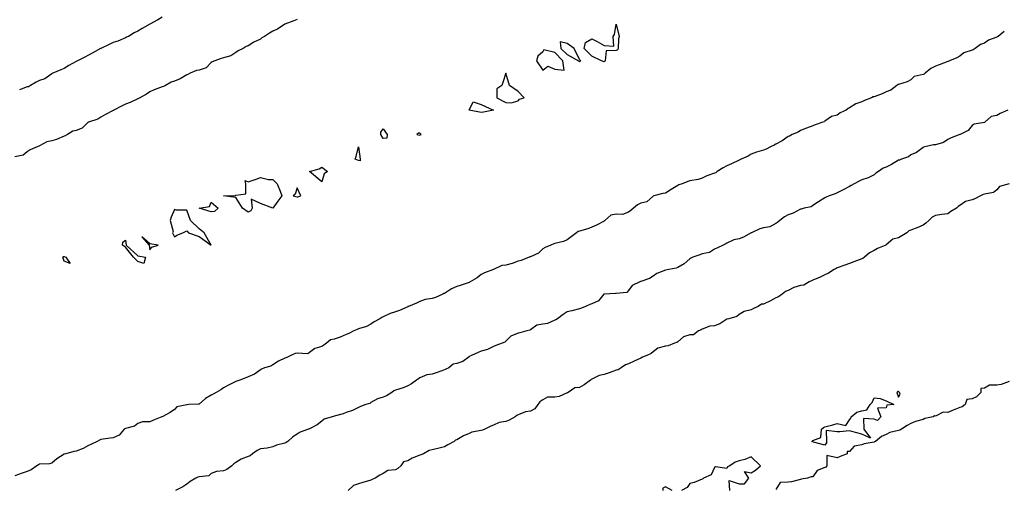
# Model space of a CAD drawing. Header units: inches. Extents: x 158323 to 160611, y 432808 to 437248.
# Tile 81 of 228: x 159312 to 159353, y 436711 to 436730. Entities that reach past the tile are written whole.
import ezdxf

# ---------------------------------------------------------------- set-up
doc = ezdxf.new("R2010")
doc.units = ezdxf.units.IN
doc.header["$MEASUREMENT"] = 0
for name, color, linetype, lineweight in [('Hoogtelijn-bestaand 10.00 M', 7, 'Continuous', 15), ('Hoogtelijn-bestaand 11.00 M', 7, 'Continuous', 15), ('Hoogtelijn-bestaand 12.00 M', 7, 'Continuous', 15), ('Hoogtelijn-bestaand 8.00 M', 7, 'Continuous', 15), ('Hoogtelijn-bestaand 9.00 M', 7, 'Continuous', 15)]:
    doc.layers.add(name, color=color, linetype=linetype, lineweight=lineweight)

msp = doc.modelspace()

# ---------------------------------------------------------------- linework, layer by layer
at = {"layer": 'Hoogtelijn-bestaand 10.00 M', "color": 252, "linetype": 'Continuous', "lineweight": 25}
for points in [[(159318.25, 436730.534, 10), (159318.073, 436730.427, 10), (159317.75, 436730.252, 10), (159317.748, 436730.252, 10), (159317.745, 436730.25, 10), (159317.434, 436730.066, 10), (159317.25, 436729.959, 10), (159317.108, 436729.892, 10), (159316.875, 436729.75, 10), (159316.788, 436729.713, 10), (159316.75, 436729.694, 10), (159316.44, 436729.56, 10), (159316.25, 436729.505, 10), (159316.086, 436729.414, 10), (159315.75, 436729.254, 10), (159315.747, 436729.253, 10), (159315.741, 436729.25, 10), (159315.422, 436729.078, 10), (159315.25, 436728.983, 10), (159315.096, 436728.904, 10), (159314.797, 436728.75, 10), (159314.766, 436728.734, 10), (159314.75, 436728.726, 10), (159314.439, 436728.561, 10), (159314.25, 436728.438, 10), (159314.119, 436728.382, 10), (159313.794, 436728.25, 10), (159313.763, 436728.237, 10), (159313.75, 436728.228, 10), (159313.473, 436728.027, 10), (159313.25, 436727.948, 10), (159313.11, 436727.89, 10), (159312.883, 436727.75, 10), (159312.801, 436727.699, 10), (159312.75, 436727.688, 10), (159312.434, 436727.566, 10)], [(159352.705, 436726.75, 10), (159352.39, 436726.61, 10), (159352.25, 436726.529, 10), (159352.018, 436726.482, 10), (159351.767, 436726.25, 10), (159351.756, 436726.244, 10), (159351.75, 436726.239, 10), (159351.323, 436726.178, 10), (159351.25, 436726.115, 10), (159351.087, 436725.913, 10), (159350.756, 436725.75, 10), (159350.752, 436725.748, 10), (159350.75, 436725.747, 10), (159350.388, 436725.612, 10), (159350.25, 436725.544, 10), (159350.077, 436725.423, 10), (159349.75, 436725.328, 10), (159349.674, 436725.326, 10), (159349.321, 436725.25, 10), (159349.264, 436725.236, 10), (159349.25, 436725.229, 10), (159348.974, 436725.026, 10), (159348.75, 436724.921, 10), (159348.656, 436724.844, 10), (159348.367, 436724.75, 10), (159348.293, 436724.707, 10), (159348.25, 436724.701, 10), (159347.965, 436724.535, 10), (159347.75, 436724.422, 10), (159347.617, 436724.383, 10), (159347.437, 436724.25, 10), (159347.318, 436724.182, 10), (159347.25, 436724.116, 10), (159347.017, 436723.983, 10), (159346.75, 436723.911, 10), (159346.644, 436723.856, 10), (159346.445, 436723.75, 10), (159346.318, 436723.682, 10), (159346.25, 436723.636, 10), (159345.998, 436723.502, 10), (159345.75, 436723.375, 10), (159345.662, 436723.338, 10), (159345.425, 436723.25, 10), (159345.3, 436723.2, 10), (159345.25, 436723.174, 10), (159344.99, 436723.01, 10), (159344.75, 436722.859, 10), (159344.688, 436722.812, 10), (159344.409, 436722.75, 10), (159344.286, 436722.714, 10), (159344.25, 436722.708, 10), (159343.954, 436722.546, 10), (159343.75, 436722.474, 10), (159343.599, 436722.402, 10), (159343.409, 436722.25, 10), (159343.324, 436722.176, 10), (159343.25, 436722.123, 10), (159343.008, 436721.993, 10), (159342.75, 436721.945, 10), (159342.593, 436721.907, 10), (159342.257, 436721.75, 10), (159342.252, 436721.748, 10), (159342.25, 436721.747, 10), (159341.929, 436721.571, 10), (159341.75, 436721.5, 10), (159341.536, 436721.464, 10), (159341.25, 436721.321, 10), (159341.206, 436721.294, 10), (159341.105, 436721.25, 10), (159340.87, 436721.13, 10), (159340.75, 436721.077, 10), (159340.55, 436720.95, 10), (159340.25, 436720.889, 10), (159340.148, 436720.852, 10), (159339.863, 436720.75, 10), (159339.786, 436720.714, 10), (159339.75, 436720.686, 10), (159339.519, 436720.481, 10), (159339.25, 436720.332, 10), (159339.194, 436720.306, 10), (159338.895, 436720.25, 10), (159338.773, 436720.228, 10), (159338.75, 436720.223, 10), (159338.405, 436720.095, 10), (159338.25, 436719.989, 10), (159338.106, 436719.894, 10), (159337.75, 436719.765, 10), (159337.738, 436719.762, 10), (159337.715, 436719.75, 10), (159337.399, 436719.601, 10), (159337.25, 436719.394, 10), (159337.183, 436719.317, 10), (159336.75, 436719.282, 10), (159336.722, 436719.278, 10), (159336.25, 436719.253, 10), (159336.248, 436719.252, 10), (159336.246, 436719.25, 10), (159336.018, 436718.982, 10), (159335.75, 436718.862, 10), (159335.671, 436718.829, 10), (159335.489, 436718.75, 10), (159335.327, 436718.673, 10), (159335.25, 436718.647, 10), (159334.936, 436718.564, 10), (159334.75, 436718.523, 10), (159334.579, 436718.421, 10), (159334.352, 436718.25, 10), (159334.292, 436718.208, 10), (159334.25, 436718.186, 10), (159333.945, 436718.055, 10), (159333.75, 436718.022, 10), (159333.509, 436717.991, 10), (159333.25, 436717.796, 10), (159333.221, 436717.779, 10), (159333.099, 436717.75, 10), (159332.82, 436717.68, 10), (159332.75, 436717.656, 10), (159332.458, 436717.542, 10), (159332.25, 436717.332, 10), (159332.208, 436717.292, 10), (159332.097, 436717.25, 10), (159331.839, 436717.161, 10), (159331.75, 436717.117, 10), (159331.499, 436717.001, 10), (159331.25, 436716.924, 10), (159331.124, 436716.876, 10), (159330.85, 436716.75, 10), (159330.782, 436716.718, 10), (159330.75, 436716.691, 10), (159330.491, 436716.509, 10), (159330.25, 436716.429, 10), (159330.106, 436716.394, 10), (159329.924, 436716.25, 10), (159329.807, 436716.193, 10), (159329.75, 436716.162, 10), (159329.445, 436716.055, 10), (159329.25, 436715.997, 10), (159329.036, 436715.965, 10), (159328.75, 436715.836, 10), (159328.697, 436715.804, 10), (159328.614, 436715.75, 10), (159328.408, 436715.592, 10), (159328.25, 436715.522, 10), (159328.072, 436715.428, 10), (159327.75, 436715.333, 10), (159327.688, 436715.312, 10), (159327.608, 436715.25, 10), (159327.394, 436715.106, 10), (159327.25, 436715.056, 10), (159327.017, 436714.983, 10), (159326.75, 436714.832, 10), (159326.702, 436714.798, 10), (159326.55, 436714.75, 10), (159326.332, 436714.669, 10), (159326.25, 436714.628, 10), (159325.996, 436714.504, 10), (159325.75, 436714.426, 10), (159325.621, 436714.379, 10), (159325.25, 436714.274, 10), (159325.229, 436714.271, 10), (159325.171, 436714.25, 10), (159324.847, 436714.153, 10), (159324.75, 436714.075, 10), (159324.567, 436713.933, 10), (159324.25, 436713.769, 10), (159324.237, 436713.763, 10), (159324.203, 436713.75, 10), (159323.873, 436713.627, 10), (159323.75, 436713.542, 10), (159323.567, 436713.433, 10), (159323.365, 436713.25, 10), (159323.293, 436713.207, 10), (159323.25, 436713.182, 10), (159322.906, 436713.095, 10), (159322.75, 436713.033, 10), (159322.521, 436712.98, 10), (159322.25, 436712.949, 10), (159322.121, 436712.879, 10), (159321.926, 436712.75, 10), (159321.833, 436712.667, 10), (159321.75, 436712.636, 10), (159321.467, 436712.533, 10), (159321.25, 436712.395, 10), (159321.166, 436712.334, 10), (159321.081, 436712.25, 10), (159320.887, 436712.113, 10), (159320.75, 436712.051, 10), (159320.468, 436712.032, 10), (159320.25, 436711.947, 10), (159320.146, 436711.855, 10), (159319.75, 436711.802, 10), (159319.706, 436711.794, 10), (159319.615, 436711.75, 10), (159319.388, 436711.612, 10), (159319.25, 436711.512, 10), (159319.093, 436711.407, 10), (159318.786, 436711.25, 10)]]:
    msp.add_polyline3d(points, dxfattribs=at)
at = {"layer": 'Hoogtelijn-bestaand 11.00 M', "color": 252, "linetype": 'Continuous', "lineweight": 25}
for points in [[(159323.75, 436730.434, 11), (159323.617, 436730.383, 11), (159323.25, 436730.253, 11), (159323.248, 436730.252, 11), (159323.245, 436730.25, 11), (159322.951, 436730.05, 11), (159322.75, 436729.959, 11), (159322.619, 436729.881, 11), (159322.421, 436729.75, 11), (159322.313, 436729.687, 11), (159322.25, 436729.641, 11), (159321.985, 436729.515, 11), (159321.75, 436729.368, 11), (159321.664, 436729.336, 11), (159321.543, 436729.25, 11), (159321.339, 436729.161, 11), (159321.25, 436729.088, 11), (159321.046, 436728.954, 11), (159320.75, 436728.88, 11), (159320.646, 436728.854, 11), (159320.395, 436728.75, 11), (159320.287, 436728.714, 11), (159320.25, 436728.679, 11), (159320.036, 436728.464, 11), (159319.75, 436728.38, 11), (159319.645, 436728.355, 11), (159319.385, 436728.25, 11), (159319.297, 436728.203, 11), (159319.25, 436728.184, 11), (159318.986, 436728.014, 11), (159318.75, 436727.925, 11), (159318.614, 436727.886, 11), (159318.381, 436727.75, 11), (159318.298, 436727.703, 11), (159318.25, 436727.688, 11), (159317.923, 436727.578, 11), (159317.75, 436727.491, 11), (159317.605, 436727.395, 11), (159317.337, 436727.25, 11), (159317.28, 436727.22, 11), (159317.25, 436727.201, 11), (159316.941, 436727.059, 11), (159316.75, 436726.983, 11), (159316.592, 436726.908, 11), (159316.284, 436726.75, 11), (159316.264, 436726.736, 11), (159316.25, 436726.731, 11), (159315.936, 436726.564, 11), (159315.75, 436726.465, 11), (159315.628, 436726.372, 11), (159315.25, 436726.258, 11), (159315.244, 436726.256, 11), (159315.238, 436726.25, 11), (159314.988, 436726.012, 11), (159314.75, 436725.919, 11), (159314.609, 436725.891, 11), (159314.386, 436725.75, 11), (159314.295, 436725.705, 11), (159314.25, 436725.683, 11), (159313.947, 436725.553, 11), (159313.75, 436725.49, 11), (159313.552, 436725.448, 11), (159313.25, 436725.287, 11), (159313.226, 436725.274, 11), (159313.153, 436725.25, 11), (159312.873, 436725.127, 11), (159312.75, 436725.042, 11), (159312.589, 436724.911, 11), (159312.25, 436724.848, 11)], [(159352.558, 436729.942, 11), (159352.31, 436729.75, 11), (159352.271, 436729.729, 11), (159352.25, 436729.72, 11), (159351.908, 436729.592, 11), (159351.75, 436729.479, 11), (159351.585, 436729.415, 11), (159351.372, 436729.25, 11), (159351.295, 436729.205, 11), (159351.25, 436729.185, 11), (159350.914, 436729.086, 11), (159350.75, 436728.948, 11), (159350.63, 436728.87, 11), (159350.318, 436728.75, 11), (159350.267, 436728.733, 11), (159350.25, 436728.724, 11), (159349.908, 436728.592, 11), (159349.75, 436728.541, 11), (159349.56, 436728.44, 11), (159349.34, 436728.25, 11), (159349.288, 436728.212, 11), (159349.25, 436728.203, 11), (159348.89, 436728.11, 11), (159348.75, 436727.977, 11), (159348.604, 436727.896, 11), (159348.25, 436727.793, 11), (159348.216, 436727.784, 11), (159348.179, 436727.75, 11), (159347.935, 436727.565, 11), (159347.75, 436727.489, 11), (159347.588, 436727.412, 11), (159347.25, 436727.292, 11), (159347.219, 436727.281, 11), (159347.143, 436727.25, 11), (159346.862, 436727.138, 11), (159346.75, 436727.078, 11), (159346.502, 436726.998, 11), (159346.25, 436726.839, 11), (159346.191, 436726.809, 11), (159346.114, 436726.75, 11), (159345.869, 436726.631, 11), (159345.75, 436726.544, 11), (159345.511, 436726.489, 11), (159345.25, 436726.294, 11), (159345.226, 436726.274, 11), (159345.161, 436726.25, 11), (159344.851, 436726.149, 11), (159344.75, 436726.105, 11), (159344.492, 436726.008, 11), (159344.25, 436725.915, 11), (159344.156, 436725.844, 11), (159343.908, 436725.75, 11), (159343.812, 436725.688, 11), (159343.75, 436725.669, 11), (159343.503, 436725.497, 11), (159343.25, 436725.358, 11), (159343.186, 436725.314, 11), (159343.037, 436725.25, 11), (159342.849, 436725.151, 11), (159342.75, 436725.113, 11), (159342.463, 436725.037, 11), (159342.25, 436724.958, 11), (159342.127, 436724.874, 11), (159341.832, 436724.75, 11), (159341.78, 436724.72, 11), (159341.75, 436724.712, 11), (159341.441, 436724.559, 11), (159341.25, 436724.472, 11), (159341.109, 436724.391, 11), (159340.864, 436724.25, 11), (159340.802, 436724.198, 11), (159340.75, 436724.184, 11), (159340.433, 436724.067, 11), (159340.25, 436723.973, 11), (159340.085, 436723.915, 11), (159339.75, 436723.861, 11), (159339.659, 436723.841, 11), (159339.43, 436723.75, 11), (159339.298, 436723.702, 11), (159339.25, 436723.676, 11), (159338.991, 436723.509, 11), (159338.75, 436723.36, 11), (159338.652, 436723.348, 11), (159338.277, 436723.25, 11), (159338.254, 436723.246, 11), (159338.25, 436723.24, 11), (159337.988, 436723.012, 11), (159337.75, 436722.957, 11), (159337.612, 436722.888, 11), (159337.455, 436722.75, 11), (159337.337, 436722.663, 11), (159337.25, 436722.587, 11), (159337, 436722.5, 11), (159336.75, 436722.513, 11), (159336.53, 436722.47, 11), (159336.279, 436722.25, 11), (159336.261, 436722.239, 11), (159336.25, 436722.229, 11), (159335.947, 436722.053, 11), (159335.75, 436721.972, 11), (159335.594, 436721.906, 11), (159335.25, 436721.82, 11), (159335.196, 436721.804, 11), (159335.132, 436721.75, 11), (159334.912, 436721.588, 11), (159334.75, 436721.466, 11), (159334.604, 436721.396, 11), (159334.25, 436721.307, 11), (159334.201, 436721.299, 11), (159334.083, 436721.25, 11), (159333.846, 436721.154, 11), (159333.75, 436721.09, 11), (159333.579, 436720.921, 11), (159333.25, 436720.771, 11), (159333.233, 436720.767, 11), (159333.196, 436720.75, 11), (159332.875, 436720.625, 11), (159332.75, 436720.591, 11), (159332.503, 436720.497, 11), (159332.25, 436720.432, 11), (159332.089, 436720.411, 11), (159331.75, 436720.25, 11), (159331.378, 436720.122, 11), (159331.25, 436720.054, 11), (159331.083, 436719.917, 11), (159330.79, 436719.75, 11), (159330.766, 436719.734, 11), (159330.75, 436719.728, 11), (159330.393, 436719.607, 11), (159330.25, 436719.565, 11), (159330.032, 436719.468, 11), (159329.75, 436719.283, 11), (159329.723, 436719.277, 11), (159329.684, 436719.25, 11), (159329.383, 436719.117, 11), (159329.25, 436719.069, 11), (159328.964, 436719.036, 11), (159328.75, 436718.953, 11), (159328.614, 436718.886, 11), (159328.279, 436718.75, 11), (159328.258, 436718.742, 11), (159328.25, 436718.737, 11), (159327.915, 436718.585, 11), (159327.75, 436718.536, 11), (159327.542, 436718.458, 11), (159327.25, 436718.323, 11), (159327.195, 436718.305, 11), (159327.112, 436718.25, 11), (159326.88, 436718.12, 11), (159326.75, 436718.028, 11), (159326.566, 436717.934, 11), (159326.25, 436717.833, 11), (159326.188, 436717.812, 11), (159326.06, 436717.75, 11), (159325.847, 436717.653, 11), (159325.75, 436717.608, 11), (159325.503, 436717.497, 11), (159325.25, 436717.422, 11), (159325.109, 436717.391, 11), (159324.944, 436717.25, 11), (159324.83, 436717.17, 11), (159324.75, 436717.122, 11), (159324.466, 436717.034, 11), (159324.25, 436716.875, 11), (159324.177, 436716.823, 11), (159323.75, 436716.842, 11), (159323.668, 436716.832, 11), (159323.486, 436716.75, 11), (159323.324, 436716.676, 11), (159323.25, 436716.646, 11), (159322.987, 436716.514, 11), (159322.75, 436716.366, 11), (159322.678, 436716.322, 11), (159322.423, 436716.25, 11), (159322.3, 436716.2, 11), (159322.25, 436716.171, 11), (159322.01, 436715.99, 11), (159321.75, 436715.876, 11), (159321.661, 436715.839, 11), (159321.414, 436715.75, 11), (159321.291, 436715.709, 11), (159321.25, 436715.692, 11), (159320.955, 436715.545, 11), (159320.75, 436715.439, 11), (159320.641, 436715.359, 11), (159320.443, 436715.25, 11), (159320.323, 436715.177, 11), (159320.25, 436715.131, 11), (159320.007, 436714.993, 11), (159319.75, 436714.771, 11), (159319.734, 436714.766, 11), (159319.333, 436714.75, 11), (159319.253, 436714.748, 11), (159319.25, 436714.747, 11), (159318.846, 436714.654, 11), (159318.75, 436714.548, 11), (159318.568, 436714.433, 11), (159318.25, 436714.259, 11), (159318.244, 436714.256, 11), (159318.236, 436714.25, 11), (159317.888, 436714.112, 11), (159317.75, 436714.045, 11), (159317.453, 436714.047, 11), (159317.25, 436713.978, 11), (159317.123, 436713.877, 11), (159316.75, 436713.779, 11), (159316.731, 436713.769, 11), (159316.701, 436713.75, 11), (159316.491, 436713.509, 11), (159316.25, 436713.4, 11), (159316.123, 436713.378, 11), (159315.75, 436713.328, 11), (159315.701, 436713.299, 11), (159315.593, 436713.25, 11), (159315.365, 436713.135, 11), (159315.25, 436713.088, 11), (159315.034, 436712.966, 11), (159314.75, 436712.851, 11), (159314.653, 436712.847, 11), (159314.318, 436712.75, 11), (159314.262, 436712.738, 11), (159314.25, 436712.731, 11), (159313.956, 436712.544, 11), (159313.75, 436712.362, 11), (159313.663, 436712.337, 11), (159313.25, 436712.32, 11), (159313.203, 436712.297, 11), (159313.136, 436712.25, 11), (159312.907, 436712.093, 11), (159312.75, 436712.023, 11), (159312.547, 436711.953, 11), (159312.25, 436711.845, 11)]]:
    msp.add_polyline3d(points, dxfattribs=at)
at = {"layer": 'Hoogtelijn-bestaand 12.00 M', "color": 252, "linetype": 'Continuous', "lineweight": 25}
for points in [[(159335.434, 436729.25, 12), (159335.5, 436729.5, 12), (159335.75, 436729.65, 12), (159335.964, 436729.536, 12), (159336.25, 436729.375, 12), (159336.65, 436729.35, 12), (159336.625, 436729.75, 12), (159336.673, 436729.827, 12), (159336.75, 436730.25, 12), (159336.868, 436729.75, 12), (159336.845, 436729.655, 12), (159336.825, 436729.25, 12), (159336.793, 436729.207, 12), (159336.75, 436729.179, 12), (159336.341, 436729.159, 12), (159336.3, 436728.75, 12), (159336.271, 436728.729, 12), (159336.25, 436728.713, 12), (159336.15, 436728.75, 12), (159335.75, 436728.95, 12)], [(159334.469, 436729.531, 12), (159334.485, 436729.25, 12), (159334.75, 436729.013, 12), (159335.205, 436728.75, 12), (159335.25, 436728.708, 12), (159335.265, 436728.735, 12), (159335.305, 436728.75, 12), (159335.25, 436728.812, 12), (159335.031, 436729.25, 12), (159334.75, 436729.464, 12)], [(159333.5, 436728.75, 12), (159333.75, 436728.375, 12), (159333.964, 436728.536, 12), (159334.25, 436728.41, 12), (159334.62, 436728.38, 12), (159334.565, 436728.75, 12), (159334.25, 436729.09, 12), (159333.803, 436729.198, 12), (159333.75, 436729.125, 12), (159333.55, 436728.95, 12)], [(159331.883, 436727.617, 12), (159331.883, 436727.25, 12), (159332.25, 436727.054, 12), (159332.461, 436727.039, 12), (159332.75, 436727.125, 12), (159332.812, 436727.188, 12), (159333, 436727.25, 12), (159332.75, 436727.5, 12), (159332.393, 436727.75, 12), (159332.25, 436728.25, 12), (159332.125, 436727.875, 12), (159332.083, 436727.75, 12)], [(159330.75, 436726.75, 12), (159330.917, 436727.083, 12), (159331.25, 436726.972, 12), (159331.75, 436726.75, 12), (159331.337, 436726.663, 12), (159331.25, 436726.645, 12)], [(159327.15, 436725.85, 12), (159327.25, 436725.977, 12), (159327.417, 436725.75, 12), (159327.397, 436725.603, 12), (159327.25, 436725.594, 12), (159327.154, 436725.75, 12)], [(159328.625, 436725.75, 12), (159328.75, 436725.722, 12), (159328.763, 436725.737, 12), (159328.805, 436725.75, 12), (159328.75, 436725.805, 12), (159328.695, 436725.805, 12)], [(159326.107, 436724.75, 12), (159326.15, 436724.85, 12), (159326.25, 436725.25, 12), (159326.312, 436724.75, 12), (159326.321, 436724.679, 12), (159326.25, 436724.698, 12)], [(159324.25, 436724.25, 12), (159324.65, 436724.35, 12), (159324.75, 436724.427, 12), (159324.981, 436724.25, 12), (159324.85, 436724.15, 12), (159324.75, 436723.821, 12)], [(159320.75, 436723.25, 12), (159321.226, 436723.274, 12), (159321.25, 436723.276, 12), (159321.659, 436723.341, 12), (159321.659, 436723.75, 12), (159321.625, 436723.875, 12), (159321.75, 436723.827, 12), (159322.073, 436723.927, 12), (159322.25, 436724, 12), (159322.583, 436723.917, 12), (159322.75, 436723.917, 12), (159322.927, 436723.75, 12), (159323.05, 436723.45, 12), (159323.125, 436723.25, 12), (159322.957, 436723.043, 12), (159322.75, 436722.75, 12), (159322.25, 436722.938, 12), (159321.875, 436723.125, 12), (159321.917, 436722.75, 12), (159321.857, 436722.643, 12), (159321.75, 436722.592, 12), (159321.519, 436722.75, 12), (159321.25, 436723.188, 12)], [(159323.583, 436723.25, 12), (159323.75, 436723.208, 12), (159323.781, 436723.219, 12), (159323.893, 436723.25, 12), (159323.75, 436723.583, 12), (159323.673, 436723.327, 12)], [(159319.75, 436722.75, 12), (159320.181, 436722.819, 12), (159320.25, 436723, 12), (159320.536, 436722.75, 12), (159320.383, 436722.617, 12), (159320.25, 436722.607, 12)], [(159318.57, 436722.25, 12), (159318.695, 436721.805, 12), (159318.673, 436721.75, 12), (159318.75, 436721.583, 12), (159318.85, 436721.65, 12), (159319.083, 436721.75, 12), (159319.2, 436721.8, 12), (159319.25, 436721.833, 12), (159319.321, 436721.75, 12), (159319.75, 436721.592, 12), (159320.25, 436721.25, 12), (159319.964, 436721.75, 12), (159319.75, 436721.917, 12), (159319.397, 436722.25, 12), (159319.25, 436722.667, 12), (159318.833, 436722.667, 12), (159318.75, 436722.7, 12), (159318.614, 436722.386, 12)], [(159316.625, 436721.25, 12), (159316.639, 436721.361, 12), (159316.75, 436721.45, 12), (159316.779, 436721.25, 12), (159317.25, 436720.816, 12), (159317.562, 436720.75, 12), (159317.5, 436720.5, 12), (159317.25, 436720.583, 12), (159317.083, 436720.75, 12), (159316.75, 436721.167, 12)], [(159317.417, 436721.583, 12), (159317.721, 436721.25, 12), (159317.75, 436721.05, 12), (159317.833, 436721.167, 12), (159318.083, 436721.25, 12), (159317.75, 436721.303, 12)], [(159314.2, 436720.75, 12), (159314.219, 436720.781, 12), (159314.25, 436720.781, 12), (159314.321, 436720.75, 12), (159314.5, 436720.5, 12), (159314.25, 436720.6, 12)]]:
    msp.add_polyline3d(points, close=True, dxfattribs=at)
at = {"layer": 'Hoogtelijn-bestaand 8.00 M', "color": 252, "linetype": 'Continuous', "lineweight": 25}
for points in [[(159352.75, 436715.697, 8), (159352.433, 436715.567, 8), (159352.25, 436715.546, 8), (159351.956, 436715.544, 8), (159351.75, 436715.417, 8), (159351.598, 436715.402, 8), (159351.595, 436715.25, 8), (159351.429, 436715.071, 8), (159351.25, 436714.98, 8), (159351.037, 436714.963, 8), (159350.957, 436714.75, 8), (159350.841, 436714.659, 8), (159350.75, 436714.638, 8), (159350.471, 436714.529, 8), (159350.25, 436714.432, 8), (159350.062, 436714.438, 8), (159349.75, 436714.276, 8), (159349.713, 436714.287, 8), (159349.661, 436714.25, 8), (159349.322, 436714.178, 8), (159349.25, 436714.144, 8), (159348.941, 436714.059, 8), (159348.75, 436713.977, 8), (159348.598, 436713.902, 8), (159348.371, 436713.75, 8), (159348.298, 436713.703, 8), (159348.25, 436713.695, 8), (159347.888, 436713.612, 8), (159347.75, 436713.533, 8), (159347.553, 436713.447, 8), (159347.305, 436713.25, 8), (159347.271, 436713.229, 8), (159347.25, 436713.221, 8), (159346.843, 436713.157, 8), (159346.75, 436713.109, 8), (159346.447, 436713.053, 8), (159346.25, 436712.844, 8), (159346.157, 436712.843, 8), (159346.159, 436712.75, 8), (159345.864, 436712.636, 8), (159345.75, 436712.576, 8), (159345.321, 436712.679, 8), (159345.326, 436712.25, 8), (159345.293, 436712.207, 8), (159345.25, 436712.194, 8), (159344.931, 436712.069, 8), (159344.75, 436711.803, 8), (159344.693, 436711.807, 8), (159344.539, 436711.75, 8), (159344.288, 436711.712, 8), (159344.25, 436711.7, 8), (159343.891, 436711.609, 8), (159343.75, 436711.594, 8), (159343.429, 436711.571, 8), (159343.25, 436711.289, 8)], [(159341.37, 436711.25, 8), (159341.345, 436711.655, 8), (159341.75, 436711.518, 8), (159341.977, 436711.523, 8), (159342.15, 436711.75, 8), (159341.975, 436712.025, 8), (159342.25, 436711.97, 8), (159342.421, 436712.079, 8), (159342.619, 436712.25, 8), (159342.25, 436712.619, 8), (159341.981, 436712.519, 8), (159341.75, 436712.464, 8), (159341.595, 436712.405, 8), (159341.375, 436712.25, 8), (159341.282, 436712.218, 8), (159341.25, 436712.15, 8), (159340.789, 436712.211, 8), (159340.75, 436712.195, 8), (159340.612, 436711.888, 8), (159340.305, 436711.75, 8), (159340.271, 436711.729, 8), (159340.25, 436711.717, 8), (159339.917, 436711.583, 8), (159339.75, 436711.531, 8), (159339.632, 436711.369, 8), (159339.404, 436711.25, 8)], [(159339.028, 436711.25, 8), (159338.75, 436711.397, 8), (159338.65, 436711.35, 8), (159338.641, 436711.25, 8)]]:
    msp.add_polyline3d(points, dxfattribs=at)
for points in [[(159344.721, 436713.25, 8), (159344.738, 436713.262, 8), (159344.75, 436713.289, 8), (159345.083, 436713.417, 8), (159345.103, 436713.75, 8), (159345.188, 436713.812, 8), (159345.25, 436713.843, 8), (159345.573, 436713.927, 8), (159345.75, 436713.981, 8), (159346.1, 436713.9, 8), (159346.25, 436714.125, 8), (159346.3, 436714.2, 8), (159346.317, 436714.25, 8), (159346.553, 436714.447, 8), (159346.75, 436714.5, 8), (159346.96, 436714.54, 8), (159347.092, 436714.75, 8), (159347.169, 436714.831, 8), (159347.25, 436715.023, 8), (159347.5, 436715, 8), (159347.75, 436714.906, 8), (159348.062, 436714.75, 8), (159347.774, 436714.727, 8), (159347.75, 436714.625, 8), (159347.393, 436714.607, 8), (159347.523, 436714.25, 8), (159347.398, 436714.102, 8), (159347.25, 436714.164, 8), (159346.816, 436714.184, 8), (159346.836, 436713.75, 8), (159347.11, 436713.39, 8), (159346.75, 436713.545, 8), (159346.344, 436713.656, 8), (159346.25, 436713.689, 8), (159345.859, 436713.641, 8), (159345.75, 436713.643, 8), (159345.301, 436713.699, 8), (159345.31, 436713.25, 8), (159345.309, 436713.191, 8), (159345.25, 436713.1, 8), (159344.783, 436713.217, 8), (159344.75, 436713.234, 8)], [(159348.173, 436715.25, 8), (159348.25, 436715.05, 8), (159348.321, 436715.179, 8), (159348.283, 436715.25, 8), (159348.25, 436715.29, 8), (159348.214, 436715.286, 8)]]:
    msp.add_polyline3d(points, close=True, dxfattribs=at)
at = {"layer": 'Hoogtelijn-bestaand 9.00 M', "color": 252, "linetype": 'Continuous', "lineweight": 25}
msp.add_polyline3d([(159352.75, 436723.75, 9), (159352.365, 436723.635, 9), (159352.25, 436723.494, 9), (159352.114, 436723.386, 9), (159351.75, 436723.326, 9), (159351.695, 436723.305, 9), (159351.593, 436723.25, 9), (159351.363, 436723.137, 9), (159351.25, 436723.089, 9), (159350.982, 436723.018, 9), (159350.75, 436722.859, 9), (159350.68, 436722.82, 9), (159350.611, 436722.75, 9), (159350.383, 436722.617, 9), (159350.25, 436722.515, 9), (159350.01, 436722.49, 9), (159349.75, 436722.459, 9), (159349.621, 436722.379, 9), (159349.484, 436722.25, 9), (159349.355, 436722.146, 9), (159349.25, 436722.062, 9), (159349.032, 436721.968, 9), (159348.75, 436721.862, 9), (159348.673, 436721.828, 9), (159348.58, 436721.75, 9), (159348.38, 436721.62, 9), (159348.25, 436721.537, 9), (159348.016, 436721.484, 9), (159347.75, 436721.259, 9), (159347.745, 436721.255, 9), (159347.735, 436721.25, 9), (159347.386, 436721.115, 9), (159347.25, 436721.024, 9), (159347.063, 436720.937, 9), (159346.864, 436720.75, 9), (159346.792, 436720.708, 9), (159346.75, 436720.682, 9), (159346.432, 436720.568, 9), (159346.25, 436720.494, 9), (159346.067, 436720.433, 9), (159345.75, 436720.322, 9), (159345.704, 436720.296, 9), (159345.626, 436720.25, 9), (159345.396, 436720.104, 9), (159345.25, 436720.042, 9), (159345.059, 436719.941, 9), (159344.75, 436719.813, 9), (159344.708, 436719.792, 9), (159344.609, 436719.75, 9), (159344.391, 436719.609, 9), (159344.25, 436719.601, 9), (159343.982, 436719.518, 9), (159343.75, 436719.392, 9), (159343.644, 436719.356, 9), (159343.508, 436719.25, 9), (159343.356, 436719.144, 9), (159343.25, 436719.102, 9), (159343.029, 436718.971, 9), (159342.75, 436718.848, 9), (159342.665, 436718.835, 9), (159342.529, 436718.75, 9), (159342.341, 436718.659, 9), (159342.25, 436718.61, 9), (159341.958, 436718.542, 9), (159341.75, 436718.417, 9), (159341.664, 436718.336, 9), (159341.335, 436718.25, 9), (159341.27, 436718.23, 9), (159341.25, 436718.225, 9), (159340.966, 436718.034, 9), (159340.75, 436717.964, 9), (159340.556, 436717.944, 9), (159340.25, 436717.824, 9), (159340.203, 436717.797, 9), (159340.098, 436717.75, 9), (159339.901, 436717.599, 9), (159339.75, 436717.591, 9), (159339.492, 436717.508, 9), (159339.25, 436717.304, 9), (159339.22, 436717.28, 9), (159339.125, 436717.25, 9), (159338.856, 436717.144, 9), (159338.75, 436717.129, 9), (159338.448, 436717.053, 9), (159338.25, 436716.899, 9), (159338.164, 436716.836, 9), (159337.987, 436716.75, 9), (159337.822, 436716.678, 9), (159337.75, 436716.643, 9), (159337.477, 436716.523, 9), (159337.25, 436716.415, 9), (159337.126, 436716.375, 9), (159336.948, 436716.25, 9), (159336.827, 436716.173, 9), (159336.75, 436716.15, 9), (159336.457, 436716.043, 9), (159336.25, 436715.983, 9), (159336.058, 436715.942, 9), (159335.75, 436715.791, 9), (159335.726, 436715.774, 9), (159335.701, 436715.75, 9), (159335.446, 436715.554, 9), (159335.25, 436715.452, 9), (159335.065, 436715.435, 9), (159334.793, 436715.25, 9), (159334.766, 436715.235, 9), (159334.75, 436715.231, 9), (159334.416, 436715.084, 9), (159334.25, 436715.06, 9), (159333.948, 436715.052, 9), (159333.75, 436714.946, 9), (159333.636, 436714.864, 9), (159333.549, 436714.75, 9), (159333.424, 436714.576, 9), (159333.25, 436714.49, 9), (159333.044, 436714.456, 9), (159332.75, 436714.335, 9), (159332.697, 436714.303, 9), (159332.633, 436714.25, 9), (159332.384, 436714.116, 9), (159332.25, 436714.06, 9), (159331.98, 436714.02, 9), (159331.75, 436713.919, 9), (159331.633, 436713.867, 9), (159331.396, 436713.75, 9), (159331.293, 436713.708, 9), (159331.25, 436713.692, 9), (159330.869, 436713.631, 9), (159330.75, 436713.579, 9), (159330.526, 436713.474, 9), (159330.25, 436713.32, 9), (159330.199, 436713.301, 9), (159330.147, 436713.25, 9), (159329.886, 436713.114, 9), (159329.75, 436713.025, 9), (159329.529, 436712.971, 9), (159329.25, 436712.91, 9), (159329.125, 436712.875, 9), (159328.89, 436712.75, 9), (159328.792, 436712.708, 9), (159328.75, 436712.69, 9), (159328.436, 436712.564, 9), (159328.25, 436712.466, 9), (159328.08, 436712.42, 9), (159327.976, 436712.25, 9), (159327.849, 436712.151, 9), (159327.75, 436712.097, 9), (159327.438, 436712.062, 9), (159327.25, 436711.946, 9), (159327.118, 436711.882, 9), (159326.921, 436711.75, 9), (159326.802, 436711.698, 9), (159326.75, 436711.676, 9), (159326.427, 436711.573, 9), (159326.25, 436711.521, 9), (159326.045, 436711.455, 9), (159325.83, 436711.25, 9)], dxfattribs=at)

doc.saveas('drawing.dxf')
